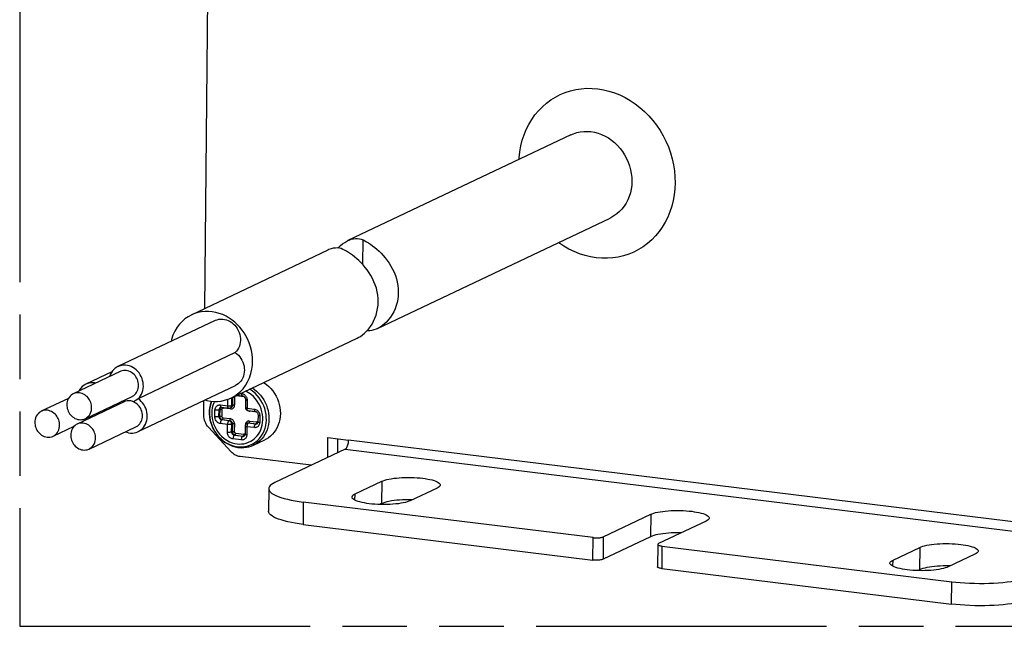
# Model space of a CAD drawing. Header units: millimetres. Extents: x 0 to 210, y 0 to 297.
# Tile 6 of 12: x 50 to 80, y 208 to 226. Entities that reach past the tile are written whole.
import ezdxf

# ---------------------------------------------------------------- set-up
doc = ezdxf.new("R2010")
doc.units = ezdxf.units.MM
doc.header["$LTSCALE"] = 19.36
doc.linetypes.add('PHANTOM', pattern=[0.8, 0.45, -0.05, 0.1, -0.05, 0.1, -0.05])
doc.layers.get('0').update_dxf_attribs({"linetype": 'CONTINUOUS'})
doc.layers.add('DEFAULT_3', color=7, linetype='PHANTOM')

msp = doc.modelspace()

# ---------------------------------------------------------------- linework, layer by layer
at = {"color": 7, "linetype": 'Continuous'}
for p, q in [((55.682131, 217.202405), (55.80081, 229.809788)), ((66.656753, 222.407809), (59.970054, 219.236222)), ((60.856007, 216.601715), (67.839551, 219.9141)), ((59.367384, 218.950368), (55.271041, 217.007566)), ((55.987275, 216.842924), (53.074372, 215.461297)), ((56.466102, 214.519335), (60.253337, 216.315861)), ((56.593352, 215.881042), (53.680448, 214.499414)), ((53.143368, 215.31583), (51.737139, 214.648838)), ((52.895802, 215.306816), (52.114321, 214.93615)), ((53.683887, 213.513076), (56.596791, 214.894704)), ((51.591324, 214.509893), (50.777088, 214.123691)), ((53.260051, 214.406655), (51.853822, 213.739663)), ((52.091978, 213.900725), (53.498208, 214.567717)), ((55.651949, 213.996062), (55.656208, 214.448573)), ((56.642081, 214.602995), (56.815475, 214.581705)), ((56.898525, 214.474704), (56.896294, 214.237717)), ((56.898436, 214.480123), (56.898528, 214.474719)), ((56.150626, 214.238921), (56.1504, 214.238813)), ((56.180524, 214.243341), (56.397766, 214.216667)), ((56.448405, 214.224858), (56.468494, 214.234386)), ((56.977078, 214.145536), (57.19432, 214.118863)), ((57.27737, 214.011861), (57.275476, 213.810646)), ((57.277281, 214.017281), (57.277373, 214.011877)), ((51.131928, 213.375578), (51.764536, 213.675632)), ((52.208661, 212.99155), (53.614891, 213.658542)), ((56.468385, 212.909), (55.789608, 213.64272)), ((56.891032, 213.678784), (56.888802, 213.441797)), ((56.963691, 213.770571), (56.943602, 213.761042)), ((57.241381, 213.746979), (57.241527, 213.747049)), ((57.247855, 213.750668), (57.241527, 213.747047)), ((56.854707, 213.37813), (56.854853, 213.3782)), ((56.861181, 213.38182), (56.854853, 213.378198)), ((57.139928, 213.108899), (57.481441, 213.270883)), ((59.36858, 212.740466), (59.374189, 213.336314)), ((59.374189, 213.336314), (59.99488, 213.260103)), ((59.669915, 212.883393), (59.673832, 213.299523)), ((59.892331, 212.988888), (57.782987, 211.988399)), ((58.868179, 212.503119), (56.740311, 212.764389)), ((57.598244, 211.802489), (57.591931, 211.13177)), ((60.186942, 211.64525), (60.990501, 212.026389)), ((62.645678, 211.823159), (61.842118, 211.44202)), ((61.876728, 211.46875), (61.785158, 211.46994)), ((61.896877, 211.467993), (61.876728, 211.46875)), ((67.324278, 210.337072), (58.634603, 211.40403)), ((60.984187, 211.35567), (60.92961, 211.329783)), ((67.63162, 210.359311), (69.057939, 211.035832)), ((58.628289, 210.733311), (67.317965, 209.666353)), ((70.713115, 210.832602), (69.286797, 210.156081)), ((69.051625, 210.365113), (67.625307, 209.688592)), ((69.263704, 210.132842), (69.25739, 209.462123)), ((69.393249, 210.083034), (78.082924, 209.016076)), ((76.321817, 209.664136), (77.125376, 210.045275)), ((78.780553, 209.842045), (77.976993, 209.460906)), ((69.386935, 209.412316), (78.07661, 208.345358)), ((78.011603, 209.487637), (77.920033, 209.488826)), ((78.031752, 209.486879), (78.011603, 209.487637)), ((77.119063, 209.374556), (77.064486, 209.34867))]:
    msp.add_line(p, q, dxfattribs=at)
at = {"color": 9, "linetype": 'Continuous'}
for p, q in [((60.418668, 218.51787), (60.425658, 219.260406)), ((53.20004, 214.411187), (53.183168, 214.41829)), ((53.242259, 214.397518), (53.20004, 214.411187)), ((56.3688, 214.288924), (56.370606, 214.48071)), ((56.491737, 214.29782), (56.493968, 214.534807)), ((56.514057, 214.544336), (56.511826, 214.307348)), ((56.575525, 214.548783), (56.573294, 214.311796)), ((56.61151, 214.588495), (56.617326, 214.588417)), ((56.865602, 214.557933), (56.617326, 214.588417)), ((56.757139, 214.657569), (56.786509, 214.653962)), ((56.865282, 214.566661), (56.865602, 214.557933)), ((56.950343, 214.454781), (56.948112, 214.217794)), ((55.982463, 213.955847), (55.984357, 214.157063)), ((56.1054, 213.964743), (56.107294, 214.165958)), ((56.107294, 214.165958), (56.127383, 214.175487)), ((56.127383, 214.175487), (56.125489, 213.974271)), ((56.137355, 214.216075), (56.131995, 214.203544)), ((56.142089, 214.234119), (56.132129, 214.226218)), ((56.1504, 214.238813), (56.142089, 214.234119)), ((56.151558, 214.315598), (56.3688, 214.288924)), ((56.155555, 214.277075), (56.153265, 214.288896)), ((56.170691, 214.248438), (56.162995, 214.244177)), ((56.188851, 214.179935), (56.186957, 213.978719)), ((56.214337, 214.217957), (56.222371, 214.219679)), ((56.222371, 214.219679), (56.230652, 214.219568)), ((56.447893, 214.192894), (56.230652, 214.219568)), ((56.44759, 214.201404), (56.447892, 214.192894)), ((56.447892, 214.192894), (56.467072, 214.192142)), ((56.467072, 214.192142), (56.485888, 214.194649)), ((56.485888, 214.194649), (56.503945, 214.200425)), ((56.511826, 214.307348), (56.491737, 214.29782)), ((56.948112, 214.217794), (57.165354, 214.19112)), ((57.007123, 214.125994), (57.027204, 214.121763)), ((57.026901, 214.130304), (57.027205, 214.121764)), ((57.244447, 214.09509), (57.027205, 214.121764)), ((57.244127, 214.103818), (57.244447, 214.09509)), ((56.125489, 213.974271), (56.1054, 213.964743)), ((56.187317, 213.865152), (56.207406, 213.874681)), ((56.404559, 213.838478), (56.187317, 213.865152)), ((56.207406, 213.874681), (56.424648, 213.848007)), ((56.227916, 213.928924), (56.445157, 213.90225)), ((56.424648, 213.848007), (56.404559, 213.838478)), ((57.024469, 213.831119), (57.241711, 213.804445)), ((57.329188, 213.991938), (57.327294, 213.790723)), ((56.363539, 213.729992), (56.146297, 213.756666)), ((56.361308, 213.493005), (56.363539, 213.729992)), ((56.484245, 213.5019), (56.486476, 213.738887)), ((56.506565, 213.748416), (56.486476, 213.738887)), ((56.506565, 213.748416), (56.504334, 213.511429)), ((56.568033, 213.752864), (56.565802, 213.515876)), ((56.898977, 213.702493), (56.899068, 213.712218)), ((56.900903, 213.733734), (56.899067, 213.712217)), ((56.905924, 213.75413), (56.900903, 213.733734)), ((56.94285, 213.658861), (56.94062, 213.421874)), ((57.160092, 213.632188), (56.94285, 213.658861)), ((56.943475, 213.673027), (56.942851, 213.658862)), ((56.978343, 213.775642), (56.991002, 213.777368)), ((57.003959, 213.776876), (56.98387, 213.767348)), ((57.201112, 213.740674), (56.98387, 213.767348)), ((56.991002, 213.777368), (57.003959, 213.776879)), ((57.003959, 213.776879), (57.007872, 213.779585)), ((57.003959, 213.776876), (57.221201, 213.750202)), ((57.221201, 213.750202), (57.201112, 213.740674)), ((57.240021, 213.786608), (57.241243, 213.795539)), ((57.241243, 213.795539), (57.241711, 213.804445)), ((57.249992, 213.804334), (57.241711, 213.804445)), ((57.314707, 213.725866), (57.304995, 213.705361)), ((57.314895, 213.79254), (57.327294, 213.790723)), ((56.504334, 213.511429), (56.484245, 213.5019)), ((56.773418, 213.263339), (56.525142, 213.293823)), ((56.566162, 213.402309), (56.586251, 213.411838)), ((56.814438, 213.371825), (56.566162, 213.402309)), ((56.586251, 213.411838), (56.834527, 213.381353)), ((56.606761, 213.466081), (56.855037, 213.435596)), ((56.834527, 213.381353), (56.814438, 213.371825)), ((56.853347, 213.41776), (56.854569, 213.42669)), ((56.854569, 213.42669), (56.855037, 213.435596)), ((56.863318, 213.435486), (56.855037, 213.435596)), ((56.928033, 213.357018), (56.918321, 213.336513)), ((56.928221, 213.423691), (56.94062, 213.421875)), ((82.753554, 210.465689), (59.99488, 213.260103)), ((56.664798, 213.060193), (56.73538, 213.054665)), ((57.097832, 213.133967), (57.155344, 213.166567)), ((59.892331, 212.988888), (82.651004, 210.194474)), ((60.990501, 212.026389), (60.984187, 211.35567)), ((60.185177, 211.457804), (60.186942, 211.64525)), ((58.634603, 211.40403), (58.628289, 210.733311)), ((69.057939, 211.035832), (69.051625, 210.365113)), ((67.317965, 209.666353), (67.324278, 210.337072)), ((67.63162, 210.359311), (67.625307, 209.688592)), ((69.393249, 210.083034), (69.386935, 209.412316)), ((77.125376, 210.045275), (77.119063, 209.374556)), ((76.320052, 209.47669), (76.321817, 209.664136)), ((78.07661, 208.345358), (78.082924, 209.016076))]:
    msp.add_line(p, q, dxfattribs=at)
at = {"color": 7, "linetype": 'Continuous'}
for points in [[(65.107354, 221.67291), (65.10942, 221.721377), (65.12899, 221.898872), (65.160381, 222.073166), (65.203412, 222.243235), (65.25778, 222.40801), (65.323278, 222.566945), (65.399749, 222.71954), (65.486652, 222.864624), (65.583262, 223.001101), (65.689333, 223.128715), (65.804703, 223.247171), (65.928451, 223.355434), (66.059497, 223.452647), (66.197571, 223.538691), (66.342447, 223.613355), (66.492972, 223.675966), (66.647924, 223.726076), (66.806898, 223.763614), (66.969455, 223.788436), (67.134478, 223.800326), (67.300899, 223.799222), (67.468004, 223.785156), (67.634986, 223.758201), (67.801042, 223.718483), (67.965461, 223.666143), (68.127177, 223.601505), (68.28508, 223.525059), (68.438732, 223.437057), (68.587729, 223.337671), (68.730864, 223.227647), (68.867006, 223.107929), (68.995926, 222.978793), (69.117346, 222.840433), (69.230217, 222.693959), (69.33365, 222.540613), (69.427476, 222.380746), (69.511445, 222.21469), (69.584866, 222.043701), (69.647227, 221.869058), (69.698374, 221.691317), (69.738106, 221.511094), (69.766146, 221.329512), (69.782333, 221.147625), (69.786602, 220.966318)], [(66.656753, 222.407809), (66.73497, 222.441128), (66.835443, 222.473626), (66.939055, 222.496134), (67.045019, 222.50848), (67.152535, 222.510572), (67.26078, 222.502392), (67.368928, 222.484003), (67.476156, 222.455543), (67.581644, 222.417233), (67.684594, 222.369363), (67.784224, 222.312296), (67.879775, 222.246465), (67.970522, 222.172371), (68.055772, 222.090579), (68.134874, 222.001712), (68.207225, 221.906448), (68.272275, 221.805515), (68.329532, 221.699677), (68.378561, 221.589734), (68.418987, 221.476527), (68.450503, 221.360916), (68.472868, 221.243783), (68.485911, 221.126024), (68.489534, 221.008532)], [(69.786602, 220.966318), (69.778956, 220.78677), (69.75945, 220.60958), (69.728197, 220.43573), (69.685302, 220.265865), (69.630837, 220.100564), (69.565115, 219.941002), (69.488498, 219.788129), (69.401493, 219.642919), (69.304851, 219.506449), (69.198791, 219.378893), (69.083422, 219.260475), (68.959681, 219.15225), (68.828643, 219.055071), (68.690581, 218.969057), (68.545719, 218.894422), (68.395211, 218.831834), (68.240279, 218.781746), (68.081327, 218.744225), (67.918793, 218.719416), (67.753794, 218.707536), (67.587399, 218.708645), (67.42032, 218.722712), (67.253365, 218.749664), (67.087334, 218.789375), (66.92294, 218.841704), (66.761248, 218.906328), (66.603368, 218.982756), (66.449737, 219.070736), (66.300759, 219.170097), (66.289388, 219.178837)], [(68.489534, 221.008532), (68.48371, 220.8922), (68.468482, 220.777911), (68.443966, 220.666535), (68.410349, 220.558921), (68.367887, 220.455891), (68.316904, 220.358229), (68.257789, 220.266679), (68.190991, 220.181935), (68.117014, 220.104638), (68.036424, 220.035379), (67.949833, 219.974686), (67.857903, 219.923022), (67.839551, 219.9141)], [(59.675321, 219.013756), (59.689747, 219.029953), (59.750719, 219.088678), (59.813699, 219.140523), (59.877729, 219.1851), (59.94257, 219.222543), (59.970054, 219.236222)], [(59.970054, 219.236222), (60.007782, 219.252914), (60.07277, 219.276068), (60.136839, 219.291911), (60.199665, 219.300402), (60.260856, 219.301462), (60.319464, 219.295127), (60.374619, 219.281445), (60.425658, 219.260406)], [(60.425658, 219.260406), (60.476679, 219.233872), (60.531709, 219.202838), (60.590085, 219.167285), (60.650927, 219.127284), (60.713274, 219.082911), (60.776736, 219.034015), (60.840988, 218.980441), (60.905348, 218.922258), (60.969244, 218.859528), (61.03222, 218.792067), (61.094026, 218.719556), (61.153711, 218.642436), (61.210434, 218.561025), (61.26365, 218.475272), (61.312902, 218.384974), (61.357264, 218.29088), (61.395904, 218.193351), (61.428215, 218.093318), (61.453436, 217.991474), (61.47139, 217.888935), (61.481709, 217.787278), (61.484434, 217.685923)], [(59.822988, 218.974552), (59.771949, 218.995591), (59.716794, 219.009273), (59.658186, 219.015608), (59.596995, 219.014548), (59.534169, 219.006057), (59.470101, 218.990214), (59.405112, 218.96706), (59.367384, 218.950368)], [(60.881764, 217.400069), (60.879039, 217.501424), (60.86872, 217.603081), (60.850766, 217.70562), (60.825545, 217.807464), (60.793235, 217.907497), (60.754595, 218.005026), (60.710232, 218.09912), (60.66098, 218.189418), (60.607764, 218.275171), (60.551041, 218.356582), (60.491357, 218.433702), (60.429551, 218.506213), (60.366575, 218.573674), (60.302678, 218.636404), (60.238318, 218.694587), (60.174066, 218.748161), (60.110604, 218.797057), (60.048257, 218.84143), (59.987415, 218.881431), (59.929039, 218.916983), (59.874009, 218.948018), (59.822988, 218.974552)], [(61.484434, 217.685923), (61.479815, 217.585285), (61.467609, 217.485686), (61.447766, 217.386632), (61.420678, 217.289766), (61.386539, 217.19635), (61.346122, 217.107145), (61.300043, 217.023194), (61.249162, 216.944953), (61.194436, 216.87324), (61.136314, 216.807984), (61.075342, 216.749259), (61.012362, 216.697414), (60.948332, 216.652837), (60.88349, 216.615394), (60.856007, 216.601714)], [(60.253337, 216.31586), (60.280821, 216.32954), (60.345662, 216.366983), (60.409692, 216.41156), (60.472672, 216.463405), (60.533644, 216.52213), (60.591766, 216.587386), (60.646492, 216.659099), (60.697373, 216.73734), (60.743452, 216.821291), (60.783869, 216.910496), (60.818008, 217.003912), (60.845096, 217.100778), (60.864939, 217.199832), (60.877146, 217.299431), (60.881764, 217.400069)], [(57.116011, 215.613924), (57.113547, 215.720399), (57.102244, 215.829707), (57.082422, 215.942179), (57.053123, 216.05682), (57.011617, 216.176317), (56.963539, 216.289954), (56.915118, 216.384035), (56.861834, 216.47019), (56.800553, 216.556995), (56.733342, 216.639916), (56.66139, 216.717209), (56.584204, 216.789079), (56.502028, 216.855154), (56.413851, 216.915421), (56.317595, 216.970428), (56.216708, 217.018122), (56.114084, 217.056633), (56.009314, 217.085962), (55.902559, 217.105582), (55.794998, 217.115209), (55.687948, 217.114372), (55.581156, 217.103112), (55.473616, 217.081129), (55.368891, 217.048986), (55.283156, 217.013358)], [(55.271041, 217.007566), (55.177573, 216.955611), (55.086357, 216.891611), (55.000365, 216.8172), (54.92231, 216.734924), (54.850844, 216.640541), (54.783734, 216.527737), (54.72634, 216.405272), (54.683991, 216.278127), (54.670064, 216.218154)], [(55.987275, 216.842924), (56.000329, 216.848858), (56.05206, 216.867624), (56.105957, 216.8799), (56.161377, 216.885539), (56.217659, 216.884474), (56.274133, 216.876718), (56.330124, 216.862362), (56.384965, 216.841579), (56.438003, 216.814616), (56.488603, 216.781795), (56.536163, 216.743506), (56.580117, 216.700208), (56.619938, 216.652416), (56.655153, 216.600699), (56.685342, 216.545676), (56.710144, 216.488002), (56.729264, 216.428365), (56.742474, 216.367475), (56.749616, 216.306061), (56.750605, 216.244853), (56.745429, 216.184582), (56.73415, 216.125966), (56.716903, 216.069706), (56.693892, 216.01647), (56.665394, 215.966896), (56.631746, 215.921573), (56.593352, 215.881042)], [(60.856007, 216.601714), (60.818278, 216.585022), (60.75329, 216.561869), (60.689222, 216.546025), (60.626396, 216.537535), (60.565205, 216.536474), (60.54807, 216.538327)], [(56.593352, 215.881042), (56.641666, 215.844059), (56.686512, 215.801954), (56.727357, 215.755229), (56.763713, 215.70444), (56.795146, 215.650192), (56.821279, 215.593132), (56.841802, 215.533942), (56.85647, 215.473329), (56.865108, 215.412024), (56.867617, 215.350737), (56.863962, 215.290172), (56.85418, 215.231077), (56.83839, 215.174171), (56.816781, 215.120128), (56.789608, 215.069592), (56.757198, 215.023166), (56.719935, 214.981405), (56.678265, 214.944805), (56.632685, 214.913804), (56.596791, 214.894704)], [(56.478218, 214.525126), (56.571686, 214.577082), (56.662902, 214.641082), (56.748894, 214.715493), (56.826948, 214.797768), (56.898415, 214.892152), (56.965524, 215.004955), (57.022919, 215.12742), (57.065267, 215.254566), (57.094715, 215.381372), (57.111676, 215.500323), (57.116011, 215.613924)], [(53.074372, 215.461297), (53.038482, 215.442199), (52.992901, 215.411198), (52.951231, 215.374599), (52.913968, 215.332838), (52.881557, 215.286412), (52.854384, 215.235877), (52.832774, 215.181834), (52.828517, 215.166492)], [(53.680448, 214.499414), (53.718843, 214.539945), (53.75249, 214.585268), (53.780988, 214.634842), (53.803999, 214.688077), (53.821246, 214.744338), (53.832525, 214.802953), (53.837701, 214.863224), (53.836712, 214.924432), (53.82957, 214.985846), (53.816361, 215.046735), (53.797241, 215.106372), (53.772439, 215.164046), (53.742251, 215.21907), (53.707036, 215.270786), (53.667215, 215.318578), (53.623262, 215.361877), (53.575702, 215.400165), (53.525102, 215.432987), (53.472065, 215.45995), (53.417224, 215.480733), (53.361233, 215.495089), (53.304759, 215.502846), (53.248477, 215.503912), (53.193057, 215.498273), (53.13916, 215.485998), (53.087429, 215.467232), (53.074372, 215.461297)], [(53.693203, 214.896047), (53.691338, 214.94111), (53.684867, 214.985931), (53.673666, 215.03093), (53.658105, 215.074847), (53.638431, 215.116605), (53.61489, 215.156072), (53.587765, 215.192849), (53.557195, 215.226653), (53.523177, 215.257285), (53.486427, 215.284097), (53.447373, 215.306441), (53.406872, 215.324117), (53.365854, 215.336652), (53.324537, 215.34421), (53.283438, 215.346838), (53.242592, 215.34441), (53.201839, 215.336771), (53.162276, 215.324057), (53.143386, 215.315793)], [(52.114286, 214.936224), (52.09492, 214.926437), (52.047908, 214.897013), (52.003257, 214.860707), (51.962537, 214.818169), (51.926858, 214.769789), (51.903243, 214.727623)], [(52.409335, 214.967669), (52.368298, 214.975257), (52.312577, 214.979152), (52.256597, 214.976346), (52.199991, 214.966202), (52.145188, 214.949376), (52.114286, 214.936224)], [(53.49819, 214.567755), (53.517005, 214.577501), (53.551883, 214.600004), (53.583258, 214.626628), (53.611093, 214.656951), (53.635072, 214.690413), (53.655162, 214.726975), (53.671346, 214.766766), (53.683265, 214.808721), (53.690504, 214.851686), (53.693203, 214.896047)], [(57.447721, 214.985121), (57.462053, 214.976487), (57.53359, 214.924367), (57.601063, 214.865725), (57.663639, 214.80134), (57.721049, 214.731558), (57.77297, 214.656721), (57.818785, 214.577654), (57.858017, 214.49522), (57.890421, 214.409988), (57.915754, 214.322578), (57.933768, 214.233794), (57.9443, 214.144426), (57.947262, 214.055226)], [(51.737132, 214.648853), (51.708736, 214.633559), (51.671742, 214.607244), (51.638241, 214.575779), (51.609474, 214.540104), (51.585302, 214.49987), (51.565714, 214.453325), (51.551566, 214.405628), (51.543816, 214.361928), (51.542144, 214.320508)], [(52.286973, 214.229054), (52.285867, 214.267265), (52.280931, 214.306475), (52.272156, 214.347139), (52.259569, 214.387894), (52.242767, 214.428071), (52.223032, 214.466045), (52.202145, 214.499061), (52.178209, 214.529839), (52.149571, 214.560925), (52.117273, 214.590089), (52.081581, 214.616124), (52.043164, 214.638497), (52.002426, 214.656351), (51.960433, 214.669448), (51.918606, 214.677273), (51.876286, 214.679789), (51.832743, 214.676845), (51.78961, 214.66827), (51.748161, 214.653806), (51.737132, 214.648853)], [(53.537429, 214.409519), (53.498881, 214.422994), (53.460569, 214.432117), (53.422404, 214.436849), (53.384654, 214.437306), (53.347447, 214.433592), (53.311122, 214.425705), (53.276106, 214.413685), (53.260072, 214.406612)], [(53.809886, 213.986872), (53.808109, 214.030922), (53.801939, 214.074735), (53.791255, 214.118716), (53.776423, 214.161657), (53.75768, 214.20253), (53.735301, 214.241201), (53.709626, 214.277235), (53.680705, 214.310498), (53.648509, 214.340917), (53.613614, 214.367878), (53.576659, 214.390666), (53.537429, 214.409519)], [(53.683887, 213.513076), (53.719777, 213.532174), (53.765358, 213.563175), (53.807028, 213.599774), (53.844291, 213.641535), (53.876702, 213.68796), (53.903875, 213.738496), (53.925485, 213.792539), (53.941275, 213.849445), (53.951058, 213.908541), (53.954714, 213.969104), (53.952206, 214.030387), (53.943569, 214.091689), (53.9289, 214.152308), (53.908375, 214.211505), (53.88224, 214.268567), (53.850807, 214.322816), (53.814453, 214.373603), (53.77361, 214.420326), (53.728763, 214.46243), (53.680448, 214.499414)], [(55.684843, 214.462155), (55.739945, 214.44673), (55.8467, 214.427111), (55.954261, 214.417483), (56.06131, 214.418321), (56.168103, 214.42958), (56.275643, 214.451563), (56.380367, 214.483707), (56.466102, 214.519335)], [(55.872163, 214.424831), (55.86029, 214.393496), (55.837216, 214.310027), (55.821619, 214.223886), (55.813644, 214.135803), (55.813369, 214.046502), (55.820811, 213.956769), (55.835913, 213.86738), (55.858552, 213.77911), (55.888536, 213.692723), (55.925609, 213.608972), (55.969451, 213.528583), (56.019682, 213.452259), (56.075861, 213.380663), (56.1375, 213.314413), (56.204061, 213.254081), (56.274961, 213.200184), (56.34957, 213.153186), (56.427249, 213.113471), (56.507328, 213.081365), (56.58911, 213.057123), (56.671864, 213.040934), (56.691446, 213.038301)], [(56.815449, 214.581712), (56.818144, 214.581324), (56.829921, 214.578313), (56.841682, 214.573171), (56.853012, 214.566047), (56.863591, 214.557129)], [(56.863591, 214.557129), (56.873129, 214.54666), (56.881404, 214.534877), (56.888233, 214.522023), (56.893434, 214.508397), (56.89687, 214.49431), (56.898436, 214.480123)], [(50.777081, 214.123707), (50.748685, 214.108412), (50.711692, 214.082097), (50.67819, 214.050632), (50.649423, 214.014957), (50.625251, 213.974724), (50.605664, 213.928178), (50.591516, 213.880481), (50.583765, 213.836781), (50.582094, 213.795361)], [(51.326923, 213.703908), (51.325817, 213.742119), (51.320881, 213.781329), (51.312106, 213.821993), (51.299519, 213.862748), (51.282716, 213.902925), (51.262981, 213.940899), (51.242095, 213.973914), (51.218158, 214.004692), (51.189521, 214.035779), (51.157223, 214.064943), (51.121531, 214.090978), (51.083114, 214.11335), (51.042376, 214.131205), (51.000383, 214.144301), (50.958556, 214.152126), (50.916236, 214.154642), (50.872693, 214.151699), (50.829559, 214.143123), (50.788111, 214.128659), (50.777081, 214.123707)], [(51.542144, 214.320508), (51.54325, 214.282297), (51.548186, 214.243087), (51.556961, 214.202423), (51.569548, 214.161668), (51.586351, 214.121491), (51.606086, 214.083517), (51.626972, 214.050502), (51.650908, 214.019724), (51.679546, 213.988637), (51.711844, 213.959473), (51.747536, 213.933438), (51.785953, 213.911065), (51.826691, 213.893211), (51.868684, 213.880114), (51.910511, 213.872289), (51.952831, 213.869773), (51.996374, 213.872717), (52.039507, 213.881292), (52.080956, 213.895757), (52.091986, 213.900709)], [(52.091986, 213.900709), (52.120382, 213.916003), (52.157375, 213.942318), (52.190877, 213.973783), (52.219644, 214.009459), (52.243815, 214.049692), (52.263403, 214.096237), (52.277551, 214.143934), (52.285301, 214.187635), (52.286973, 214.229054)], [(52.628265, 214.106991), (52.651043, 214.131805), (52.675021, 214.165267), (52.683941, 214.1815)], [(52.859486, 214.216662), (52.865923, 214.239825), (52.871007, 214.270228)], [(52.966994, 214.315756), (52.95426, 214.286295), (52.945407, 214.257415)], [(56.150399, 214.238814), (56.15915, 214.242045), (56.168797, 214.243657), (56.17909, 214.243505), (56.180505, 214.243347)], [(56.397744, 214.216675), (56.401485, 214.216293), (56.406698, 214.216016), (56.412191, 214.216044), (56.417882, 214.216419), (56.4234, 214.217123), (56.42916, 214.218225), (56.435115, 214.219773), (56.441231, 214.22182), (56.447408, 214.224396), (56.44837, 214.224845)], [(56.896296, 214.237713), (56.89648, 214.231014), (56.89743, 214.222452), (56.899136, 214.214157), (56.901551, 214.206185), (56.904628, 214.198585), (56.908311, 214.191396), (56.91254, 214.184652), (56.917261, 214.178384), (56.922422, 214.172621), (56.927968, 214.16739), (56.933769, 214.162754), (56.939947, 214.158584), (56.946682, 214.154802), (56.953713, 214.151596), (56.960948, 214.149008), (56.967903, 214.147141), (56.97429, 214.145927), (56.977052, 214.145545)], [(57.194294, 214.11887), (57.196989, 214.118482), (57.208766, 214.11547), (57.220527, 214.110329), (57.231857, 214.103204), (57.242436, 214.094287)], [(53.614873, 213.658579), (53.63394, 213.668469), (53.66888, 213.691063), (53.700297, 213.7178), (53.728145, 213.748233), (53.752102, 213.781802), (53.772136, 213.818412), (53.788216, 213.858112), (53.800029, 213.89991), (53.807212, 213.942708), (53.809886, 213.986872)], [(55.789608, 213.64272), (55.759169, 213.679526), (55.732182, 213.719281), (55.708501, 213.762354), (55.68856, 213.807636), (55.672646, 213.854387), (55.661047, 213.901868), (55.654196, 213.94897), (55.651949, 213.996062)], [(57.242436, 214.094287), (57.251973, 214.083817), (57.260249, 214.072034), (57.267078, 214.05918), (57.272279, 214.045554), (57.275715, 214.031467), (57.277281, 214.017281)], [(57.275479, 213.810661), (57.275429, 213.808288), (57.274184, 213.795707)], [(57.947262, 214.055226), (57.94263, 213.966967), (57.930443, 213.88039), (57.910799, 213.79622), (57.883878, 213.715218), (57.84995, 213.638142), (57.809265, 213.56553), (57.762062, 213.497873), (57.708846, 213.435936), (57.650264, 213.380404), (57.586631, 213.331524), (57.518204, 213.289561), (57.481441, 213.270883)], [(50.582094, 213.795361), (50.5832, 213.75715), (50.588136, 213.71794), (50.59691, 213.677276), (50.609497, 213.636521), (50.6263, 213.596344), (50.646035, 213.55837), (50.666922, 213.525355), (50.690858, 213.494577), (50.719495, 213.46349), (50.751794, 213.434326), (50.787486, 213.408291), (50.825902, 213.385919), (50.866641, 213.368064), (50.908634, 213.354968), (50.950461, 213.347143), (50.992781, 213.344627), (51.036323, 213.34757), (51.079457, 213.356146), (51.120905, 213.37061), (51.131935, 213.375562)], [(51.131935, 213.375562), (51.160331, 213.390857), (51.197325, 213.417172), (51.230826, 213.448637), (51.259593, 213.484312), (51.283765, 213.524545), (51.303353, 213.571091), (51.317501, 213.618788), (51.325251, 213.662488), (51.326923, 213.703908)], [(51.853814, 213.739678), (51.825418, 213.724384), (51.788425, 213.698069), (51.754923, 213.666604), (51.726157, 213.630929), (51.701985, 213.590695), (51.682397, 213.54415), (51.668249, 213.496453), (51.660499, 213.452753), (51.658827, 213.411333)], [(52.403656, 213.319879), (52.40255, 213.35809), (52.397614, 213.3973), (52.388839, 213.437964), (52.376252, 213.478719), (52.35945, 213.518896), (52.339714, 213.55687), (52.318828, 213.589886), (52.294892, 213.620664), (52.266254, 213.65175), (52.233956, 213.680914), (52.198264, 213.706949), (52.159847, 213.729322), (52.119109, 213.747176), (52.077116, 213.760273), (52.035289, 213.768098), (51.992969, 213.770614), (51.949426, 213.76767), (51.906293, 213.759095), (51.864844, 213.744631), (51.853814, 213.739678)], [(53.300006, 213.509188), (53.341035, 213.493639), (53.397026, 213.479283), (53.4535, 213.471526), (53.509782, 213.470461), (53.565202, 213.476099), (53.619099, 213.488375), (53.67083, 213.507141), (53.683887, 213.513076)], [(56.903245, 213.723716), (56.898491, 213.714212), (56.89473, 213.703744), (56.892182, 213.692397), (56.891063, 213.68035), (56.891034, 213.678785)], [(56.921348, 213.746178), (56.914833, 213.739669), (56.908748, 213.732189), (56.903245, 213.723716)], [(56.943598, 213.761036), (56.942536, 213.760523), (56.935271, 213.756544), (56.928195, 213.751785), (56.921348, 213.746178)], [(57.274184, 213.795707), (57.271345, 213.783912), (57.267063, 213.77329), (57.261597, 213.764174), (57.255129, 213.756615), (57.247855, 213.750668)], [(51.658827, 213.411333), (51.659933, 213.373122), (51.664869, 213.333912), (51.673644, 213.293248), (51.686231, 213.252493), (51.703033, 213.212316), (51.722769, 213.174342), (51.743655, 213.141327), (51.767591, 213.110549), (51.796229, 213.079462), (51.828527, 213.050298), (51.864219, 213.024263), (51.902636, 213.00189), (51.943374, 212.984036), (51.985367, 212.970939), (52.027194, 212.963114), (52.069514, 212.960598), (52.113057, 212.963542), (52.15619, 212.972117), (52.197639, 212.986582), (52.208669, 212.991534)], [(52.208669, 212.991534), (52.237065, 213.006828), (52.274058, 213.033143), (52.30756, 213.064608), (52.336326, 213.100284), (52.360498, 213.140517), (52.380086, 213.187062), (52.394234, 213.234759), (52.401984, 213.27846), (52.403656, 213.319879)], [(56.88751, 213.426858), (56.884671, 213.415063), (56.880389, 213.404441), (56.874923, 213.395326), (56.868455, 213.387767), (56.861181, 213.38182)], [(56.888805, 213.441812), (56.888755, 213.439439), (56.88751, 213.426858)], [(59.892331, 212.988888), (59.90411, 212.996096), (59.91623, 213.007191), (59.92898, 213.022402), (59.94149, 213.041043), (59.953016, 213.06255), (59.963478, 213.086786), (59.972554, 213.113648), (59.980231, 213.142466), (59.986438, 213.173127), (59.991032, 213.203859), (59.993826, 213.232624), (59.99488, 213.260103)], [(56.691465, 213.038299), (56.699245, 213.03738), (56.776022, 213.032158), (56.852409, 213.033951), (56.927829, 213.04275), (57.001709, 213.058484), (57.073486, 213.081025), (57.139283, 213.108595)], [(56.740311, 212.764389), (56.70348, 212.770926), (56.666992, 212.78101), (56.630642, 212.794749), (56.595044, 212.811815), (56.56061, 212.831992), (56.527749, 212.85506), (56.497075, 212.880693), (56.468385, 212.909)], [(60.990501, 212.026389), (61.030666, 212.043492), (61.078881, 212.059796), (61.135502, 212.075477), (61.199458, 212.090006), (61.270421, 212.102957), (61.346517, 212.114197), (61.4256, 212.12343), (61.508153, 212.130723), (61.594066, 212.136061), (61.682975, 212.139386), (61.775208, 212.140665), (61.868578, 212.139806), (61.961674, 212.136614), (62.052491, 212.131367), (62.138247, 212.124303), (62.219869, 212.115343)], [(62.219869, 212.115343), (62.294299, 212.105259), (62.365627, 212.093313), (62.43462, 212.079417), (62.49898, 212.063841), (62.556875, 212.046679), (62.607674, 212.028376), (62.650033, 212.009447), (62.68425, 211.989776), (62.710264, 211.969391), (62.727808, 211.948378), (62.736757, 211.926661), (62.737902, 211.916115)], [(57.782987, 211.988399), (57.727703, 211.959554), (57.681759, 211.929259), (57.644693, 211.897414), (57.617891, 211.86432), (57.602654, 211.82992), (57.598623, 211.802485)], [(57.598623, 211.802485), (57.598774, 211.795186), (57.60668, 211.761165), (57.625756, 211.727571), (57.65546, 211.694422), (57.696, 211.661864), (57.747554, 211.630005), (57.809665, 211.598989), (57.881675, 211.569006), (57.964362, 211.540033), (58.059388, 211.511798), (58.163445, 211.485242), (58.274094, 211.461289), (58.390386, 211.439723), (58.510335, 211.420648), (58.634603, 211.40403)], [(62.737902, 211.916115), (62.736635, 211.904759), (62.726561, 211.883009), (62.707638, 211.861872), (62.680778, 211.841994), (62.645678, 211.823159)], [(60.094718, 211.552294), (60.095984, 211.56365), (60.106058, 211.585399), (60.124981, 211.606536), (60.151841, 211.626414), (60.186942, 211.64525)], [(60.61275, 211.353066), (60.53832, 211.36315), (60.466992, 211.375095), (60.397999, 211.388991), (60.333639, 211.404567), (60.275744, 211.42173), (60.224945, 211.440033), (60.182586, 211.458962), (60.148369, 211.478632), (60.122355, 211.499018), (60.104811, 211.520031), (60.095863, 211.541747), (60.094718, 211.552294)], [(61.785158, 211.46994), (61.693944, 211.469074), (61.605603, 211.466193), (61.519571, 211.461287), (61.435974, 211.45436), (61.355261, 211.445411), (61.277252, 211.434372), (61.20396, 211.421453), (61.13704, 211.406684), (61.077383, 211.390549), (61.026613, 211.373606), (60.984187, 211.35567)], [(61.842118, 211.44202), (61.801953, 211.424917), (61.753738, 211.408613), (61.697118, 211.392931), (61.633162, 211.378402), (61.562198, 211.365452), (61.486102, 211.354212), (61.407019, 211.344978), (61.324466, 211.337686), (61.238553, 211.332347), (61.149644, 211.329023), (61.057411, 211.327744), (60.964041, 211.328603), (60.870945, 211.331794), (60.780128, 211.337041), (60.694372, 211.344105), (60.61275, 211.353066)], [(58.628289, 210.733311), (58.5075, 210.749416), (58.390446, 210.767916), (58.276487, 210.788834), (58.16754, 210.812106), (58.064512, 210.837948), (57.969793, 210.865547), (57.886488, 210.894113), (57.813352, 210.923795), (57.749985, 210.954509), (57.696949, 210.986162), (57.654666, 211.018692), (57.623151, 211.051922), (57.602368, 211.085612), (57.592889, 211.119882), (57.592408, 211.131765)], [(69.057939, 211.035832), (69.098104, 211.052935), (69.146318, 211.069239), (69.202939, 211.08492), (69.266895, 211.099449), (69.337859, 211.1124), (69.413955, 211.12364), (69.493038, 211.132873), (69.575591, 211.140166), (69.661504, 211.145504), (69.750413, 211.148829), (69.842646, 211.150108), (69.936016, 211.149249), (70.029111, 211.146057), (70.119929, 211.14081), (70.205685, 211.133746), (70.287307, 211.124786)], [(70.287307, 211.124786), (70.361737, 211.114702), (70.433065, 211.102757), (70.502058, 211.08886), (70.566418, 211.073284), (70.624313, 211.056122), (70.675111, 211.037819), (70.717471, 211.01889), (70.751688, 210.99922), (70.777701, 210.978834), (70.795246, 210.957821), (70.804194, 210.936104), (70.805339, 210.925558)], [(70.805339, 210.925558), (70.804073, 210.914202), (70.793999, 210.892452), (70.775076, 210.871316), (70.748216, 210.851437), (70.713115, 210.832602)], [(67.324278, 210.337072), (67.349242, 210.334444), (67.376515, 210.332536), (67.406733, 210.331294), (67.43799, 210.330881), (67.468657, 210.331438), (67.49853, 210.332963), (67.526964, 210.33555), (67.553649, 210.339058), (67.578403, 210.343487), (67.600196, 210.348505), (67.617798, 210.353738), (67.63162, 210.359311)], [(69.964315, 210.477436), (69.944166, 210.478193), (69.852595, 210.479383), (69.761382, 210.478517), (69.673041, 210.475636), (69.587009, 210.47073), (69.503412, 210.463803), (69.422698, 210.454854), (69.34469, 210.443815), (69.271398, 210.430897), (69.204478, 210.416127), (69.144821, 210.399992), (69.09405, 210.383049), (69.051625, 210.365113)], [(69.286797, 210.156081), (69.276539, 210.150316), (69.26944, 210.143981), (69.265295, 210.136929), (69.264455, 210.132833)], [(69.264455, 210.132833), (69.264716, 210.129601), (69.268253, 210.122376), (69.275889, 210.1153), (69.287996, 210.108522), (69.30396, 210.10212), (69.323779, 210.096137), (69.345996, 210.090827), (69.36897, 210.086493), (69.393249, 210.083034)], [(77.125376, 210.045275), (77.165541, 210.062378), (77.213756, 210.078682), (77.270377, 210.094363), (77.334333, 210.108893), (77.405296, 210.121843), (77.481392, 210.133083), (77.560475, 210.142316), (77.643028, 210.149609), (77.728941, 210.154947), (77.81785, 210.158272), (77.910083, 210.159551), (78.003453, 210.158692), (78.096549, 210.155501), (78.187366, 210.150254), (78.273122, 210.14319), (78.354744, 210.134229)], [(78.354744, 210.134229), (78.429174, 210.124145), (78.500503, 210.1122), (78.569495, 210.098304), (78.633855, 210.082728), (78.691751, 210.065565), (78.742549, 210.047262), (78.784908, 210.028333), (78.819125, 210.008663), (78.845139, 209.988277), (78.862684, 209.967264), (78.871632, 209.945548), (78.872777, 209.935001)], [(67.625307, 209.688592), (67.612036, 209.683197), (67.594997, 209.678083), (67.573816, 209.673122), (67.549613, 209.668696), (67.523329, 209.665132), (67.495133, 209.662456), (67.465302, 209.660827), (67.434459, 209.660172), (67.40275, 209.660515), (67.371884, 209.661723), (67.343843, 209.663653), (67.317965, 209.666353)], [(78.872777, 209.935001), (78.871511, 209.923645), (78.861436, 209.901895), (78.842513, 209.880759), (78.815653, 209.86088), (78.780553, 209.842045)], [(69.386935, 209.412316), (69.363434, 209.415638), (69.340987, 209.419835), (69.319039, 209.424999), (69.299252, 209.430852), (69.283063, 209.437163), (69.270586, 209.443888), (69.262511, 209.450958), (69.25855, 209.458228), (69.25816, 209.462114)], [(76.229593, 209.57118), (76.230859, 209.582536), (76.240933, 209.604286), (76.259856, 209.625422), (76.286716, 209.645301), (76.321817, 209.664136)], [(76.747625, 209.371952), (76.673195, 209.382036), (76.601867, 209.393981), (76.532874, 209.407878), (76.468514, 209.423454), (76.410619, 209.440616), (76.35982, 209.458919), (76.317461, 209.477848), (76.283244, 209.497518), (76.257231, 209.517904), (76.239686, 209.538917), (76.230738, 209.560634), (76.229593, 209.57118)], [(77.976993, 209.460906), (77.936828, 209.443803), (77.888614, 209.427499), (77.831993, 209.411818), (77.768037, 209.397289), (77.697073, 209.384338), (77.620977, 209.373098), (77.541894, 209.363865), (77.459341, 209.356572), (77.373428, 209.351234), (77.284519, 209.347909), (77.192286, 209.34663), (77.098916, 209.347489), (77.005821, 209.350681), (76.915003, 209.355928), (76.829247, 209.362992), (76.747625, 209.371952)], [(77.920033, 209.488826), (77.828819, 209.48796), (77.740478, 209.485079), (77.654446, 209.480173), (77.570849, 209.473246), (77.490136, 209.464298), (77.412127, 209.453258), (77.338836, 209.44034), (77.271915, 209.42557), (77.212258, 209.409435), (77.161488, 209.392492), (77.119063, 209.374556)], [(78.082924, 209.016076), (78.207978, 209.001995), (78.33886, 208.990053), (78.476015, 208.980138), (78.618105, 208.972586), (78.765319, 208.967702), (78.913529, 208.965474), (79.058255, 208.966041), (79.200733, 208.969249), (79.340916, 208.97497), (79.478164, 208.983259), (79.612018, 208.994162), (79.741875, 209.007578), (79.866957, 209.023358), (79.987326, 209.041685), (80.104083, 209.062938), (80.213338, 209.086377), (80.311249, 209.111463), (80.398769, 209.137965), (80.475532, 209.165421), (80.54166, 209.193985)], [(80.535346, 208.523266), (80.471277, 208.4955), (80.396852, 208.468703), (80.312007, 208.442724), (80.216935, 208.418012), (80.110683, 208.394788), (79.996626, 208.373582), (79.878014, 208.355095), (79.754261, 208.339039), (79.625737, 208.325317), (79.492818, 208.314057), (79.355752, 208.305358), (79.215298, 208.299214), (79.072473, 208.295609), (78.926747, 208.294682), (78.776227, 208.296596), (78.626017, 208.30126), (78.480643, 208.308743), (78.339943, 208.318731), (78.205434, 208.3309), (78.07661, 208.345358)]]:
    msp.add_lwpolyline(points, dxfattribs=at)
at = {"color": 9, "linetype": 'Continuous'}
for points in [[(56.648039, 213.146673), (56.715081, 213.14157), (56.783511, 213.143021), (56.852649, 213.151564), (56.921947, 213.167668), (56.992845, 213.192658), (57.058173, 213.224374), (57.110095, 213.256533), (57.157393, 213.292192), (57.205889, 213.336439), (57.251149, 213.386696), (57.290985, 213.44059), (57.326522, 213.499638), (57.358049, 213.565586), (57.383903, 213.636579), (57.403211, 213.711041), (57.41569, 213.788297), (57.421111, 213.866937), (57.419453, 213.947118), (57.410477, 214.028789), (57.393958, 214.111057), (57.369588, 214.193542), (57.33765, 214.274261), (57.299151, 214.350879), (57.253571, 214.424473), (57.20018, 214.495328), (57.139078, 214.56216), (57.070048, 214.624025), (56.993736, 214.679217), (56.909108, 214.727107), (56.906268, 214.728303)], [(57.155344, 213.166567), (57.207696, 213.202729), (57.259252, 213.245537), (57.307866, 213.293964), (57.353003, 213.347944), (57.394113, 213.407333), (57.430566, 213.471766), (57.462066, 213.541434), (57.488345, 213.617174), (57.508071, 213.696595), (57.520644, 213.776794), (57.526411, 213.858657), (57.525279, 213.942246), (57.517016, 214.027353), (57.501138, 214.114421), (57.477616, 214.201244), (57.446958, 214.285685), (57.409037, 214.367997), (57.363589, 214.448083), (57.311114, 214.524453), (57.252993, 214.595067), (57.187323, 214.661802), (57.110652, 214.726144), (57.0266, 214.783138), (57.024375, 214.784322)], [(57.106536, 214.823292), (57.168758, 214.780424), (57.233791, 214.727325), (57.294885, 214.668709), (57.351573, 214.605022), (57.403425, 214.53675), (57.450046, 214.464412), (57.491082, 214.388558), (57.526219, 214.309766), (57.555191, 214.228635), (57.577776, 214.145783), (57.593804, 214.061841), (57.603152, 213.977446), (57.605748, 213.893242)], [(53.680448, 214.499414), (53.647887, 214.471724), (53.613197, 214.447512), (53.576377, 214.426777), (53.537429, 214.409519)], [(55.885141, 214.42367), (55.88488, 214.423093), (55.858601, 214.347353), (55.838877, 214.267933), (55.826306, 214.187735), (55.820539, 214.105872), (55.821668, 214.022281), (55.829927, 213.937172), (55.845805, 213.850105), (55.86933, 213.763282), (55.899991, 213.678843), (55.937916, 213.596533), (55.983366, 213.516448), (56.035842, 213.440079), (56.093962, 213.369464), (56.159632, 213.302729), (56.2363, 213.238386), (56.320353, 213.181393), (56.409381, 213.134005), (56.499207, 213.098089), (56.584267, 213.074188), (56.664798, 213.060193)], [(55.970476, 214.41761), (55.949657, 214.372228), (55.924549, 214.300685), (55.906331, 214.226176), (55.894849, 214.149203), (55.890321, 214.070804), (55.892891, 213.990934), (55.902701, 213.909568), (55.919973, 213.827689), (55.945062, 213.745832), (55.977717, 213.665319), (56.017667, 213.587619), (56.065337, 213.512823), (56.120989, 213.44108), (56.184844, 213.373686), (56.258556, 213.310941), (56.338092, 213.255975), (56.421728, 213.212187), (56.504189, 213.179063), (56.578895, 213.157303), (56.648038, 213.146673)], [(56.525464, 214.547682), (56.531772, 214.548718), (56.539721, 214.549536), (56.548464, 214.549983), (56.557622, 214.550014), (56.566867, 214.549605), (56.575525, 214.548783)], [(56.575525, 214.548783), (56.576363, 214.5572), (56.578748, 214.565286), (56.582536, 214.57247)], [(56.786509, 214.653962), (56.806733, 214.650283), (56.827011, 214.643524), (56.847765, 214.6335)], [(56.807736, 214.584665), (56.802417, 214.589445), (56.797681, 214.596309), (56.793671, 214.605093), (56.790488, 214.615521), (56.788204, 214.62734), (56.786872, 214.640265), (56.78651, 214.653963)], [(56.815449, 214.581712), (56.813508, 214.58207), (56.807736, 214.584665)], [(56.847765, 214.6335), (56.867725, 214.620763), (56.885688, 214.60579), (56.901861, 214.588628)], [(56.898525, 214.474704), (56.898542, 214.47424), (56.899951, 214.470857), (56.903591, 214.467548), (56.909372, 214.464393), (56.91715, 214.461471), (56.926735, 214.458854), (56.937891, 214.456605), (56.950343, 214.454781)], [(56.901861, 214.588628), (56.916125, 214.569431), (56.928248, 214.548361)], [(56.928248, 214.548361), (56.938083, 214.525184), (56.945255, 214.501235)], [(56.945255, 214.501235), (56.949288, 214.477924), (56.950343, 214.454781)], [(55.984357, 214.157063), (55.985668, 214.178794), (55.989822, 214.200264), (55.996944, 214.22192), (56.006655, 214.242425), (56.018641, 214.260516), (56.032835, 214.276424), (56.049107, 214.290036), (56.067333, 214.301113), (56.087742, 214.30947), (56.10914, 214.314836), (56.130273, 214.316837), (56.151558, 214.315598)], [(56.107292, 214.165959), (56.100017, 214.163114), (56.09089, 214.160582), (56.08011, 214.158429), (56.067933, 214.156707), (56.054643, 214.155459), (56.040599, 214.154729), (56.026206, 214.154528), (56.011806, 214.15486), (55.997743, 214.155714), (55.984358, 214.157063)], [(56.132129, 214.226218), (56.123594, 214.216583), (56.116696, 214.205451), (56.111604, 214.193096), (56.108444, 214.179823), (56.107294, 214.165958)], [(56.131995, 214.203544), (56.128605, 214.189795), (56.127383, 214.175487)], [(56.127383, 214.175487), (56.131985, 214.177214), (56.138044, 214.178711), (56.145098, 214.17987), (56.153047, 214.180687), (56.16179, 214.181134), (56.170948, 214.181165), (56.180193, 214.180757), (56.188851, 214.179935)], [(56.162995, 214.244177), (56.153113, 214.236581), (56.144478, 214.227161), (56.137355, 214.216075)], [(56.153265, 214.288896), (56.151921, 214.301843), (56.151558, 214.315598)], [(56.172746, 214.246322), (56.167439, 214.251104), (56.162731, 214.257944), (56.158737, 214.266673), (56.155555, 214.277075)], [(56.180505, 214.243343), (56.17852, 214.243714), (56.172746, 214.246322)], [(56.188851, 214.179935), (56.189689, 214.188352), (56.192074, 214.196437), (56.195862, 214.203622)], [(56.195862, 214.203622), (56.200944, 214.209745), (56.207154, 214.214585), (56.214337, 214.217957)], [(56.230652, 214.219568), (56.230362, 214.227938), (56.229321, 214.235761), (56.228903, 214.237401)], [(56.368801, 214.288925), (56.382242, 214.28757), (56.396341, 214.286717), (56.410751, 214.286389), (56.425118, 214.286591), (56.439087, 214.287321), (56.452315, 214.288559), (56.464475, 214.290276), (56.47527, 214.292428), (56.484432, 214.294964), (56.491735, 214.29782)], [(56.390021, 214.219627), (56.384689, 214.22443), (56.379954, 214.231304), (56.37595, 214.240084), (56.372775, 214.250504), (56.370494, 214.262309), (56.369163, 214.275227), (56.368801, 214.288925)], [(56.397744, 214.216675), (56.395812, 214.217031), (56.390021, 214.219627)], [(56.442001, 214.222142), (56.442307, 214.221721), (56.444746, 214.216107), (56.446532, 214.209243), (56.44759, 214.201404)], [(56.448405, 214.224858), (56.456942, 214.229659), (56.466902, 214.23756), (56.475437, 214.247195)], [(56.47854, 214.240204), (56.477032, 214.239185), (56.468705, 214.234483)], [(56.475437, 214.247195), (56.482335, 214.258327), (56.487426, 214.270682)], [(56.511829, 214.307348), (56.510678, 214.293483), (56.507518, 214.280209), (56.502426, 214.267854), (56.495528, 214.256722), (56.486993, 214.247086), (56.47854, 214.240204)], [(56.487426, 214.270682), (56.490586, 214.283955), (56.491737, 214.29782)], [(56.503945, 214.200425), (56.520575, 214.209253), (56.5351, 214.220575), (56.547715, 214.234416), (56.558391, 214.251046), (56.566436, 214.269882), (56.571457, 214.290278), (56.573293, 214.311795)], [(56.511826, 214.307348), (56.51654, 214.30911), (56.522664, 214.310608), (56.529961, 214.311786), (56.538151, 214.312598), (56.54692, 214.313013), (56.55593, 214.313015), (56.564836, 214.312604), (56.573294, 214.311796)], [(56.896296, 214.237713), (56.896313, 214.237253), (56.897722, 214.23387), (56.901362, 214.230561), (56.907142, 214.227406), (56.914921, 214.224484), (56.924506, 214.221867), (56.935661, 214.219618), (56.948113, 214.217794)], [(56.969299, 214.148517), (56.963993, 214.1533), (56.959285, 214.160139), (56.95529, 214.168868), (56.952109, 214.179271), (56.949818, 214.191091), (56.948475, 214.204039), (56.948112, 214.217794)], [(56.953028, 214.157723), (56.969505, 214.144333), (56.987749, 214.133591), (57.007123, 214.125994)], [(56.977051, 214.14554), (56.975074, 214.14591), (56.969299, 214.148517)], [(57.165354, 214.19112), (57.185578, 214.187441), (57.205855, 214.180681), (57.22661, 214.170657)], [(57.186581, 214.121822), (57.181262, 214.126603), (57.176526, 214.133466), (57.172516, 214.14225), (57.169333, 214.152678), (57.167049, 214.164498), (57.165717, 214.177423), (57.165355, 214.19112)], [(57.194294, 214.11887), (57.192353, 214.119228), (57.186581, 214.121822)], [(57.22661, 214.170657), (57.24657, 214.157921), (57.264533, 214.142947), (57.280706, 214.125785)], [(57.280706, 214.125785), (57.29497, 214.106589), (57.307093, 214.085518)], [(56.1054, 213.964743), (56.098096, 213.961887), (56.088934, 213.959351), (56.078139, 213.957199), (56.065978, 213.955482), (56.05275, 213.954244), (56.038781, 213.953514), (56.024414, 213.953311), (56.010003, 213.95364), (55.995904, 213.954492), (55.982463, 213.955847)], [(56.146297, 213.756666), (56.126073, 213.760345), (56.105795, 213.767105), (56.08504, 213.777129), (56.065081, 213.789865), (56.047118, 213.804838), (56.030945, 213.822), (56.016681, 213.841197), (56.004557, 213.862268), (55.994723, 213.885444), (55.987551, 213.909394), (55.983517, 213.932704), (55.982463, 213.955847)], [(56.1054, 213.964743), (56.106287, 213.950628), (56.10919, 213.93661), (56.114038, 213.923035), (56.12071, 213.910237), (56.129044, 213.898531), (56.138833, 213.888204), (56.149837, 213.879512), (56.161784, 213.872669), (56.174381, 213.867843), (56.187317, 213.865152)], [(56.125489, 213.974271), (56.130203, 213.976032), (56.136326, 213.977531), (56.143623, 213.978709), (56.151814, 213.979521), (56.160582, 213.979936), (56.169593, 213.979938), (56.178498, 213.979527), (56.186957, 213.978719)], [(56.125489, 213.974271), (56.12637, 213.960202), (56.129254, 213.946229), (56.1339, 213.933087), (56.140226, 213.920713), (56.148269, 213.909124), (56.157869, 213.89871), (56.168854, 213.889778), (56.180992, 213.882623), (56.194052, 213.877495), (56.207406, 213.874681)], [(56.187317, 213.86515), (56.181047, 213.861084), (56.174898, 213.854931), (56.169025, 213.846812), (56.163568, 213.836921), (56.158659, 213.825482), (56.154447, 213.812799), (56.151039, 213.799244), (56.148511, 213.785142), (56.146922, 213.770832), (56.146298, 213.756666)], [(56.227916, 213.928924), (56.220048, 213.930709), (56.212327, 213.934152), (56.205294, 213.939037), (56.199108, 213.945225), (56.193992, 213.952514), (56.190132, 213.960716), (56.18771, 213.969677), (56.186957, 213.978719)], [(56.207406, 213.874681), (56.211253, 213.877326), (56.215029, 213.881598), (56.218458, 213.887165), (56.221511, 213.893933), (56.224121, 213.901837), (56.226129, 213.91056), (56.227428, 213.919812), (56.227916, 213.928924)], [(56.404559, 213.838478), (56.398263, 213.834396), (56.392102, 213.828212), (56.386226, 213.820079), (56.380782, 213.810197), (56.375902, 213.79881), (56.371707, 213.786197), (56.3683, 213.772669), (56.365765, 213.75856), (56.364165, 213.744216), (56.363539, 213.729992)], [(56.486476, 213.738887), (56.485588, 213.753002), (56.482685, 213.76702), (56.477838, 213.780595), (56.471165, 213.793393), (56.462831, 213.8051), (56.453042, 213.815426), (56.442039, 213.824118), (56.430091, 213.830961), (56.417495, 213.835787), (56.404559, 213.838478)], [(56.424648, 213.848007), (56.428575, 213.850725), (56.432367, 213.855057), (56.435879, 213.860836), (56.438976, 213.867841), (56.441538, 213.875802), (56.443467, 213.884413), (56.444689, 213.893343), (56.445157, 213.90225)], [(56.424648, 213.84801), (56.437584, 213.845319), (56.450181, 213.840492), (56.462129, 213.833649), (56.473133, 213.824957), (56.482922, 213.81463), (56.491256, 213.802923), (56.497929, 213.790124), (56.502777, 213.776549), (56.50568, 213.762531), (56.506567, 213.748416)], [(56.568032, 213.752863), (56.566745, 213.773755), (56.562482, 213.794585), (56.555277, 213.814923), (56.545398, 213.834017), (56.533431, 213.851067), (56.519332, 213.866289), (56.502855, 213.87968), (56.484611, 213.890421), (56.465237, 213.898018), (56.445156, 213.902249)], [(57.024468, 213.831118), (57.005288, 213.83187), (56.986472, 213.829363), (56.968415, 213.823587), (56.951785, 213.814759), (56.93726, 213.803438), (56.924644, 213.789596)], [(57.007872, 213.779585), (57.01166, 213.783902), (57.01518, 213.78969), (57.018288, 213.796711), (57.020855, 213.804699), (57.022786, 213.813327), (57.024003, 213.822245), (57.024468, 213.831118)], [(57.605748, 213.893242), (57.601574, 213.80987), (57.590661, 213.727963), (57.573092, 213.648146), (57.549, 213.571025), (57.51857, 213.497188), (57.482032, 213.427196), (57.439665, 213.361583), (57.391791, 213.300847), (57.338775, 213.245451), (57.28102, 213.195817), (57.218965, 213.152321), (57.153083, 213.115296), (57.139928, 213.1089)], [(57.265209, 213.809429), (57.258025, 213.806056), (57.249992, 213.804334)], [(57.275479, 213.810646), (57.275495, 213.810205), (57.276896, 213.806816), (57.280543, 213.803489), (57.286365, 213.80032), (57.294166, 213.797394), (57.303754, 213.79478), (57.314895, 213.79254)], [(57.27737, 214.011861), (57.277387, 214.011398), (57.278796, 214.008015), (57.282436, 214.004705), (57.288217, 214.001551), (57.295995, 213.998629), (57.30558, 213.996011), (57.316736, 213.993763), (57.329188, 213.991938)], [(57.307093, 214.085518), (57.316928, 214.062342), (57.3241, 214.038392)], [(57.3241, 214.038392), (57.328133, 214.015081), (57.329188, 213.991938)], [(56.486474, 213.738888), (56.47917, 213.736032), (56.470008, 213.733496), (56.459214, 213.731344), (56.447053, 213.729627), (56.433825, 213.728389), (56.419856, 213.727659), (56.40549, 213.727456), (56.391079, 213.727785), (56.37698, 213.728637), (56.363539, 213.729992)], [(56.504334, 213.511429), (56.509048, 213.51319), (56.515171, 213.514688), (56.522468, 213.515866), (56.530658, 213.516678), (56.539427, 213.517093), (56.548438, 213.517095), (56.557343, 213.516684), (56.565802, 213.515876)], [(56.506567, 213.748416), (56.511262, 213.750171), (56.517369, 213.751669), (56.524678, 213.752849), (56.53289, 213.753665), (56.541687, 213.75408), (56.550714, 213.754081), (56.559605, 213.753669), (56.568032, 213.752863)], [(56.606761, 213.466081), (56.598893, 213.467866), (56.591172, 213.471309), (56.584139, 213.476194), (56.577953, 213.482382), (56.572837, 213.489672), (56.568977, 213.497874), (56.566555, 213.506834), (56.565802, 213.515876)], [(56.891032, 213.678784), (56.891049, 213.678321), (56.892459, 213.674938), (56.896099, 213.671628), (56.901879, 213.668474), (56.909658, 213.665552), (56.919243, 213.662934), (56.930399, 213.660686), (56.94285, 213.658861)], [(56.924644, 213.789596), (56.913968, 213.772966), (56.905924, 213.75413)], [(56.955194, 213.727627), (56.950988, 213.714953), (56.947587, 213.701414), (56.945063, 213.687329), (56.943475, 213.673027)], [(56.98387, 213.767348), (56.970914, 213.767836), (56.958255, 213.766111), (56.946207, 213.762214), (56.943602, 213.761042)], [(56.98387, 213.767348), (56.977614, 213.763292), (56.971464, 213.757139), (56.965573, 213.749001), (56.960101, 213.739074), (56.955194, 213.727627)], [(56.963759, 213.770606), (56.966295, 213.771745), (56.978343, 213.775642)], [(57.201112, 213.740674), (57.194817, 213.736591), (57.188655, 213.730408), (57.18278, 213.722275), (57.177335, 213.712393), (57.172455, 213.701005), (57.16826, 213.688392), (57.164854, 213.674865), (57.162319, 213.660755), (57.160719, 213.646412), (57.160092, 213.632188)], [(57.304995, 213.705361), (57.29301, 213.687269), (57.278816, 213.671361), (57.262543, 213.65775), (57.244318, 213.646673), (57.223909, 213.638316), (57.20251, 213.63295), (57.181378, 213.630949), (57.160092, 213.632188)], [(57.201112, 213.740674), (57.214069, 213.740185), (57.226727, 213.741911), (57.238776, 213.745808), (57.241381, 213.746979)], [(57.221201, 213.750202), (57.225128, 213.75292), (57.228921, 213.757252), (57.232433, 213.763032), (57.235529, 213.770036), (57.238092, 213.777997), (57.240021, 213.786608)], [(57.221201, 213.750202), (57.234116, 213.749711), (57.246735, 213.751421)], [(57.246735, 213.751421), (57.258405, 213.755142), (57.261441, 213.756494)], [(57.327294, 213.790723), (57.325982, 213.768992), (57.321829, 213.747522), (57.314707, 213.725866)], [(56.484245, 213.5019), (56.476941, 213.499044), (56.467778, 213.496509), (56.456984, 213.494356), (56.444823, 213.492639), (56.431595, 213.491401), (56.417626, 213.490671), (56.403259, 213.490469), (56.388848, 213.490797), (56.374749, 213.49165), (56.361308, 213.493005)], [(56.525142, 213.293823), (56.504918, 213.297503), (56.48464, 213.304262), (56.463885, 213.314286), (56.443926, 213.327022), (56.425963, 213.341996), (56.40979, 213.359158), (56.395526, 213.378355), (56.383402, 213.399425), (56.373568, 213.422601), (56.366396, 213.446551), (56.362362, 213.469862), (56.361308, 213.493005)], [(56.484245, 213.5019), (56.485132, 213.487785), (56.488035, 213.473768), (56.492883, 213.460193), (56.499555, 213.447394), (56.507889, 213.435688), (56.517678, 213.425362), (56.528682, 213.41667), (56.540629, 213.409826), (56.553226, 213.405), (56.566162, 213.402309)], [(56.504334, 213.511429), (56.505215, 213.497359), (56.508099, 213.483387), (56.512745, 213.470244), (56.519071, 213.45787), (56.527114, 213.446281), (56.536714, 213.435867), (56.547699, 213.426935), (56.559837, 213.41978), (56.572897, 213.414653), (56.586251, 213.411838)], [(56.566162, 213.402308), (56.559892, 213.398241), (56.553743, 213.392088), (56.54787, 213.383969), (56.542413, 213.374078), (56.537504, 213.36264), (56.533292, 213.349956), (56.529884, 213.336402), (56.527356, 213.322299), (56.525767, 213.307989), (56.525143, 213.293824)], [(56.586251, 213.411838), (56.590098, 213.414483), (56.593874, 213.418755), (56.597302, 213.424322), (56.600356, 213.431091), (56.602966, 213.438995), (56.604974, 213.447717), (56.606273, 213.456969), (56.606761, 213.466081)], [(56.814438, 213.371825), (56.808142, 213.367743), (56.801981, 213.361559), (56.796106, 213.353426), (56.790661, 213.343544), (56.785781, 213.332156), (56.781586, 213.319544), (56.77818, 213.306016), (56.775645, 213.291907), (56.774045, 213.277563), (56.773418, 213.263339)], [(56.918321, 213.336513), (56.906336, 213.318421), (56.892142, 213.302513), (56.875869, 213.288901), (56.857644, 213.277824), (56.837235, 213.269467), (56.815836, 213.264101), (56.794703, 213.2621), (56.773418, 213.263339)], [(56.814438, 213.371825), (56.827395, 213.371336), (56.840053, 213.373062), (56.852102, 213.376959), (56.854707, 213.37813)], [(56.834527, 213.381353), (56.838454, 213.384071), (56.842247, 213.388403), (56.845759, 213.394183), (56.848855, 213.401188), (56.851418, 213.409149), (56.853347, 213.41776)], [(56.834527, 213.381353), (56.847442, 213.380863), (56.860061, 213.382572)], [(56.860061, 213.382572), (56.87173, 213.386293), (56.874767, 213.387645)], [(56.878535, 213.44058), (56.871351, 213.437208), (56.863318, 213.435486)], [(56.888805, 213.441798), (56.888821, 213.441357), (56.890222, 213.437968), (56.893869, 213.434641), (56.899691, 213.431471), (56.907492, 213.428546), (56.91708, 213.425931), (56.928221, 213.423691)], [(56.94062, 213.421874), (56.939308, 213.400143), (56.935155, 213.378673), (56.928033, 213.357018)], [(56.73538, 213.054665), (56.807289, 213.055605), (56.879797, 213.063483), (56.952713, 213.078787), (57.027784, 213.102901), (57.097832, 213.133967)]]:
    msp.add_lwpolyline(points, dxfattribs=at)
at = {"layer": 'DEFAULT_3', "color": 7, "linetype": 'PHANTOM'}
for p, q in [((50.128636, 257.68), (50.128636, 207.68)), ((50.128636, 207.68), (150.128636, 207.68))]:
    msp.add_line(p, q, dxfattribs=at)

doc.saveas('drawing.dxf')
